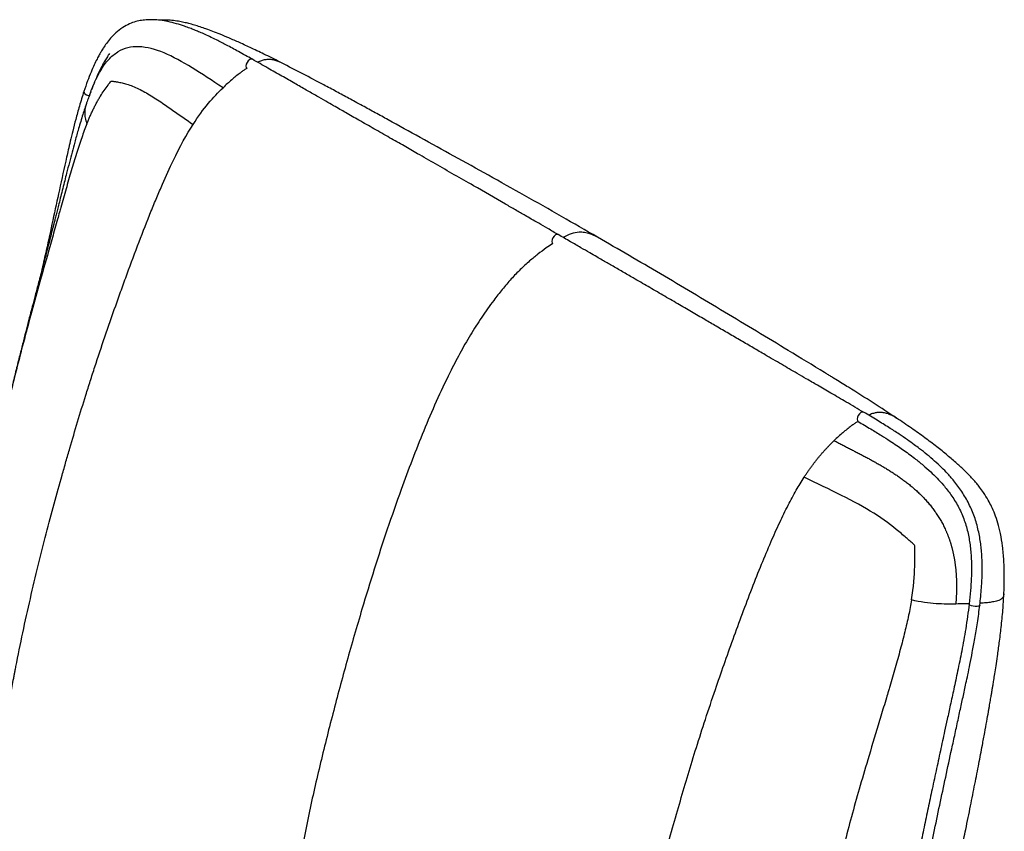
# Paper-space layout '_Isometric' of a CAD drawing. Header units: millimetres. Extents: x -373 to 687, y -154 to 896.
# Tile 15 of 15: x 157 to 617, y 517 to 896. Entities that reach past the tile are written whole.
import ezdxf

# ---------------------------------------------------------------- set-up
doc = ezdxf.new("R2010")
doc.units = ezdxf.units.MM

psp = doc.layouts.new('_Isometric')

# ---------------------------------------------------------------- linework, layer by layer
at = {"color": 7, "linetype": 'Continuous', "lineweight": 25}
for p, q in [((190.1, 861.13), (189.75, 860.2)), ((189.78, 860.19), (190.43, 861.97)), ((188.45, 856.43), (188.33, 856.05)), ((617.08, 627.36), (617.03, 626.93))]:
    psp.add_line(p, q, dxfattribs=at)
at = {"color": 7, "linetype": 'Continuous', "lineweight": 25, "flags": 128}
for points in [[(265.95, 877.13), (265.38, 877.24), (264.7, 877.01), (264.03, 876.46), (263.46, 875.68), (263.08, 874.79), (262.95, 873.93), (263.09, 873.23), (263.34, 872.89)], [(187.23, 862.07), (187.22, 862.03), (187.29, 861.54), (187.72, 861.02), (188.44, 860.53), (189.33, 860.16), (189.78, 860.05)], [(408.89, 795.22), (408.89, 795.22), (408.32, 795.34), (407.64, 795.1), (406.96, 794.55), (406.39, 793.78), (406.01, 792.9), (405.87, 792.04), (406.01, 791.34), (406.24, 791)], [(551.6, 712.23), (551.59, 712.23), (551.02, 712.34), (550.34, 712.11), (549.66, 711.56), (549.08, 710.79), (548.69, 709.91), (548.55, 709.06), (548.68, 708.36), (548.92, 708.03)], [(605.9, 622.11), (605.82, 621.95), (605.41, 621.7), (604.69, 621.57), (603.78, 621.55), (602.81, 621.67), (601.93, 621.9), (601.28, 622.2), (600.96, 622.54), (600.93, 622.69)]]:
    psp.add_lwpolyline(points, dxfattribs=at)
at = {"color": 7, "linetype": 'Continuous', "lineweight": 25}
for points, knots in [([(265.95, 877.13), (263.78, 878.35), (259.76, 880.61), (254.17, 883.64), (249.66, 885.95), (246.12, 887.67), (243.35, 888.94), (240.98, 889.98), (238.84, 890.86), (236.63, 891.72), (233.84, 892.72), (230.41, 893.81), (226.63, 894.75), (223.07, 895.35), (219.89, 895.62), (216.98, 895.61), (214.2, 895.33), (211.37, 894.73), (208.39, 893.69), (205.2, 891.98), (202.25, 889.68), (199.76, 887.08), (197.86, 884.68), (196.4, 882.56), (195.31, 880.79), (194.33, 879.08), (193.25, 877.05), (191.94, 874.35), (190.45, 870.94), (188.83, 866.79), (187.79, 863.72), (187.23, 862.07)], [0, 0, 0, 0, 0.072717, 0.135077, 0.186973, 0.222419, 0.252185, 0.278094, 0.300104, 0.322172, 0.349898, 0.38999, 0.432388, 0.470173, 0.503054, 0.533286, 0.562455, 0.591998, 0.624965, 0.662121, 0.704885, 0.739593, 0.769911, 0.794572, 0.813816, 0.829139, 0.850829, 0.878781, 0.912953, 0.953361, 1, 1, 1, 1]), ([(279.63, 875.41), (277.16, 876.65), (272.51, 878.99), (265.93, 882.16), (260.2, 884.82), (255.29, 886.98), (251.15, 888.71), (247.54, 890.13), (244.41, 891.28), (241.54, 892.27), (238.91, 893.09), (236.39, 893.8), (234.01, 894.37), (231.26, 894.92), (228.31, 895.31), (225.38, 895.49), (223.49, 895.39), (222.66, 895.34)], [0, 0, 0, 0, 0.133199, 0.249858, 0.350859, 0.437103, 0.509409, 0.569125, 0.625648, 0.674906, 0.723404, 0.768918, 0.81125, 0.855269, 0.905074, 0.958795, 1, 1, 1, 1]), ([(190.43, 861.97), (190.52, 862.22), (191.24, 864.22), (192.77, 867.6), (194.85, 871.6), (196.88, 874.7), (198.8, 877.07), (200.82, 879.07), (202.3, 880.07), (203.03, 880.56)], [0, 0, 0, 0, 0.029933, 0.24741, 0.450804, 0.59534, 0.734163, 0.868555, 1, 1, 1, 1]), ([(199.13, 879.78), (198.81, 879.3), (198.07, 878.17), (196.99, 876.35), (195.78, 874.17), (194.48, 871.59), (192.97, 868.33), (191.69, 865.33), (190.96, 863.38), (190.74, 862.8)], [0, 0, 0, 0, 0.090808, 0.212539, 0.339855, 0.495413, 0.682778, 0.904933, 1, 1, 1, 1]), ([(252.24, 863.86), (247.18, 867.11), (242.38, 870.31), (233.23, 875.93), (228.89, 878.36), (220.6, 881.81), (216.65, 882.83), (209.35, 883.11), (206, 882.37), (203.03, 880.56)], [0, 0, 0, 0, 0.25, 0.25, 0.5, 0.5, 0.75, 0.75, 1, 1, 1, 1]), ([(408.89, 795.22), (407.25, 796.17), (404.2, 797.93), (399.99, 800.36), (396.5, 802.38), (393.66, 804.01), (391.22, 805.42), (388.93, 806.75), (386.6, 808.09), (380.04, 811.88), (371.28, 816.92), (360.37, 823.18), (351.67, 828.17), (343.86, 832.64), (336.72, 836.72), (329.92, 840.6), (322.89, 844.61), (316.01, 848.53), (310.72, 851.55), (306.76, 853.82), (303.69, 855.57), (300.07, 857.65), (295.82, 860.08), (290.98, 862.86), (285.56, 865.97), (279.57, 869.4), (272.96, 873.17), (268.35, 875.77), (265.95, 877.13)], [0, 0, 0, 0, 0.034548, 0.064021, 0.08842, 0.107743, 0.123646, 0.139692, 0.156, 0.172569, 0.277478, 0.339923, 0.401497, 0.460026, 0.503944, 0.55133, 0.602665, 0.651488, 0.695549, 0.713611, 0.734605, 0.759955, 0.78967, 0.823753, 0.861483, 0.903432, 0.949603, 1, 1, 1, 1]), ([(279.57, 875.43), (279.06, 875.67), (278, 876.19), (276.52, 876.65), (275, 876.95), (273.55, 877.06), (271.87, 876.91), (270.16, 876.52), (268.99, 876.01), (268.38, 875.75)], [0, 0, 0, 0, 0.15909, 0.338062, 0.432568, 0.585221, 0.725142, 0.857533, 1, 1, 1, 1]), ([(427.28, 794.01), (421.68, 797.24), (410.32, 803.79), (393.34, 813.42), (376.52, 822.82), (360.27, 831.81), (344.66, 840.44), (332.44, 847.19), (323.43, 852.13), (318.28, 854.95), (314.17, 857.18), (311.09, 858.85), (308.2, 860.42), (305.27, 861.99), (302.3, 863.59), (297.1, 866.36), (289.58, 870.33), (282.92, 873.73), (279.56, 875.45)], [0, 0, 0, 0, 0.117129, 0.237273, 0.352725, 0.463631, 0.570138, 0.671834, 0.71294, 0.753032, 0.776404, 0.795528, 0.814693, 0.834049, 0.853583, 0.873284, 0.936126, 1, 1, 1, 1]), ([(263.32, 872.87), (263.15, 872.77), (262.56, 872.38), (261.54, 871.66), (259.36, 870.07), (256.22, 867.56), (253.6, 865.12), (252.24, 863.86)], [0, 0, 0, 0, 0.043079, 0.156561, 0.273142, 0.625296, 1, 1, 1, 1]), ([(188.65, 847.05), (188.77, 847.34), (189, 847.92), (189.35, 848.78), (189.72, 849.63), (190.08, 850.47), (190.46, 851.31), (190.84, 852.13), (191.22, 852.95), (191.61, 853.76), (192.01, 854.57), (192.42, 855.36), (192.83, 856.14), (193.24, 856.92), (193.67, 857.69), (194.1, 858.44), (194.53, 859.19), (195.38, 860.59), (196.66, 862.6), (198.04, 864.51), (199.08, 865.84), (199.56, 866.44), (199.88, 866.83), (199.96, 866.91)], [0, 0, 0, 0, 0.039383, 0.0786734, 0.1178695, 0.15697, 0.1959738, 0.2348801, 0.273688, 0.3123965, 0.3510045, 0.3895103, 0.427912, 0.4662102, 0.5044045, 0.5424913, 0.5804664, 0.6183283, 0.7581797, 0.8967097, 0.9329239, 0.9845333, 1, 1, 1, 1]), ([(199.96, 866.91), (200.08, 866.91), (200.41, 866.88), (200.96, 866.83), (201.61, 866.76), (202.25, 866.67), (203.37, 866.48), (205.03, 866.14), (207.41, 865.5), (210, 864.6), (212.82, 863.38), (215.69, 861.87), (218.63, 860.12), (221.63, 858.21), (224.52, 856.27), (227.32, 854.35), (230, 852.48), (232.72, 850.57), (235.47, 848.64), (237.33, 847.34), (238.27, 846.7)], [0, 0, 0, 0, 0.011472, 0.031633, 0.051911, 0.070756, 0.089615, 0.151614, 0.213698, 0.286997, 0.360918, 0.435669, 0.511239, 0.587586, 0.664669, 0.73109, 0.797859, 0.864941, 0.932328, 1, 1, 1, 1]), ([(187.23, 862.07), (186.51, 859.81), (185.16, 855.53), (183.47, 849.34), (182.06, 843.85), (180.91, 839.09), (179.97, 835.04), (178.25, 827.48), (174.85, 811.78), (171.06, 794.28), (168.32, 781.94), (167.67, 779.02)], [0, 0, 0, 0, 0.08543, 0.16137, 0.228018, 0.285539, 0.333983, 0.373848, 0.557523, 0.895071, 1, 1, 1, 1]), ([(190.42, 861.98), (190.27, 861.58), (189.85, 860.45), (189.14, 858.46), (188.57, 856.89), (188.3, 856.08), (188.29, 856.06)], [0, 0, 0, 0, 0.193701, 0.557004, 0.986479, 1, 1, 1, 1]), ([(238.27, 846.7), (240.67, 850.46), (243.04, 853.66), (247.69, 859.27), (249.98, 861.68), (252.24, 863.85)], [0, 0, 0, 0, 0.5, 0.5, 1, 1, 1, 1]), ([(188.37, 856.25), (187.73, 854.35), (186.37, 850.3), (184.6, 844.29), (183.02, 838.66), (181.69, 833.68), (180.43, 828.86), (179.29, 824.42), (178.27, 820.37), (177.37, 816.78), (176.46, 813.18), (175.63, 809.84), (174.91, 807.02), (174.3, 804.61), (173.75, 802.45), (173.26, 800.54), (172.83, 798.87), (172.47, 797.46), (171.96, 795.5), (171.11, 792.18), (169.69, 786.73), (167.94, 780.04), (166.14, 773.15), (164.55, 767.11), (163.21, 762.01), (161.97, 757.24), (160.71, 752.37), (159.3, 746.91), (157.8, 740.99), (156.17, 734.49), (154.4, 727.32), (152.99, 721.5), (152.18, 718.07), (151.99, 717.28)], [0, 0, 0, 0, 0.04181, 0.089616, 0.129858, 0.163171, 0.197289, 0.233245, 0.257932, 0.283332, 0.309393, 0.33428, 0.353256, 0.370563, 0.386055, 0.399744, 0.411639, 0.421752, 0.430092, 0.453634, 0.492491, 0.546736, 0.596472, 0.639262, 0.675261, 0.70461, 0.741325, 0.78092, 0.823708, 0.871079, 0.923983, 0.982285, 1, 1, 1, 1]), ([(188.33, 856.05), (188.21, 855.67), (187.82, 854.49), (187.57, 852.36), (187.69, 849.67), (188.32, 847.95), (188.65, 847.05)], [0, 0, 0, 0, 0.123471, 0.38415, 0.674749, 1, 1, 1, 1]), ([(148.01, 521.78), (147.61, 523.67), (147.34, 525.69), (147.07, 530.15), (147.06, 532.59), (147.28, 538.09), (147.51, 541.14), (148.03, 546.29), (148.23, 548.1), (148.69, 551.93), (148.94, 553.93), (150.35, 564.36), (151.88, 574), (153.96, 585.44), (154.32, 587.37), (154.7, 589.38), (154.84, 590.15), (154.87, 590.27), (154.88, 590.32), (154.88, 590.33), (154.88, 590.37), (154.9, 590.43), (154.97, 590.81), (155.16, 591.83), (156.36, 598.01), (157.57, 603.97), (160.96, 619.91), (163.42, 630.57), (168.39, 650.83), (170.9, 660.43), (174.62, 674.08), (175.85, 678.51), (177.67, 684.98), (178.27, 687.11), (179.47, 691.31), (180.06, 693.39), (183.05, 703.72), (185.47, 711.78), (188.81, 722.44), (189.5, 724.6), (190.91, 729), (193.09, 735.71), (195.43, 742.72), (198.67, 752.25), (200.36, 757.11), (202.97, 764.5), (203.85, 766.98), (205.64, 771.95), (206.55, 774.45), (211.13, 786.95), (214.93, 796.93), (219.5, 808.24), (220.4, 810.45), (222.19, 814.72), (223.07, 816.78), (225.66, 822.71), (227.33, 826.35), (232.2, 836.42), (235.26, 842), (238.27, 846.7)], [0, 0, 0, 0, 0.0625, 0.0625, 0.125, 0.125, 0.1875, 0.1875, 0.21875, 0.21875, 0.25, 0.25, 0.375, 0.375, 0.390625, 0.398437, 0.399414, 0.399902, 0.399902, 0.400024, 0.400024, 0.400146, 0.400391, 0.402344, 0.40625, 0.4375, 0.4375, 0.5, 0.5, 0.5625, 0.5625, 0.59375, 0.59375, 0.609375, 0.609375, 0.625, 0.625, 0.6875, 0.6875, 0.703125, 0.703125, 0.71875, 0.75, 0.75, 0.78125, 0.78125, 0.796875, 0.796875, 0.8125, 0.8125, 0.875, 0.875, 0.890625, 0.890625, 0.90625, 0.90625, 0.9375, 0.9375, 1, 1, 1, 1]), ([(188.65, 847.05), (187.82, 844.88), (186.09, 840.31), (183.71, 832.93), (181.28, 824.93), (178.86, 816.5), (177.04, 810.02), (175.72, 805.31), (174.82, 802.07), (173.71, 798.12), (172.5, 793.84), (170.17, 785.55), (166.94, 774.07), (162.95, 759.69), (159.4, 746.51), (156.07, 733.64), (153.31, 722.57), (151.68, 715.75), (151.08, 713.23)], [0, 0, 0, 0, 0.051375, 0.108016, 0.168671, 0.232043, 0.296812, 0.312833, 0.336913, 0.368787, 0.400485, 0.431967, 0.55275, 0.655176, 0.751679, 0.846792, 0.943322, 1, 1, 1, 1]), ([(427.25, 793.96), (426.07, 794.59), (424.19, 795.59), (421.24, 796.26), (418.4, 796.41), (415.01, 795.78), (412.44, 794.54), (411.16, 793.92)], [0, 0, 0, 0, 0.26498, 0.423703, 0.582214, 0.79166, 1, 1, 1, 1]), ([(551.6, 712.23), (548.89, 713.83), (543.78, 716.84), (536.6, 721.03), (530.38, 724.65), (525.12, 727.7), (519.49, 730.97), (513.09, 734.69), (506.26, 738.67), (499.97, 742.35), (494.29, 745.67), (488.53, 749.03), (482.87, 752.33), (477.1, 755.7), (471.1, 759.19), (464.59, 762.99), (457.81, 766.93), (450.87, 770.96), (444.56, 774.62), (438.91, 777.89), (434.07, 780.69), (430.09, 782.99), (426.65, 784.97), (423.34, 786.88), (419.23, 789.25), (414.33, 792.08), (410.79, 794.12), (408.89, 795.22)], [0, 0, 0, 0, 0.057108, 0.107461, 0.151063, 0.18792, 0.218038, 0.269254, 0.322448, 0.361684, 0.401568, 0.44201, 0.48276, 0.520547, 0.563356, 0.608872, 0.657432, 0.705992, 0.754553, 0.790165, 0.824723, 0.856179, 0.87377, 0.896948, 0.925713, 0.960064, 1, 1, 1, 1]), ([(567.02, 709.48), (563.39, 711.87), (556, 716.73), (546.45, 722.7), (540.35, 726.48), (537.87, 728.01), (537.09, 728.49), (536.31, 728.96), (535.53, 729.44), (534.55, 730.04), (528.2, 733.93), (512.21, 743.63), (486.65, 759.03), (457.03, 776.77), (437.08, 788.33), (427.28, 794.02)], [0, 0, 0, 0, 0.082034, 0.166825, 0.209405, 0.215013, 0.220628, 0.226249, 0.231877, 0.237511, 0.247456, 0.369554, 0.581905, 0.794461, 1, 1, 1, 1]), ([(406.23, 790.98), (405.25, 790.33), (402.95, 788.81), (399.37, 786.12), (395.31, 782.8), (391.14, 778.97), (386.85, 774.54), (382.71, 769.7), (378.07, 763.74), (373.05, 756.65), (367.75, 748.32), (362.8, 739.66), (357.44, 729.28), (351.8, 717.26), (345.96, 703.64), (340.54, 689.95), (334.85, 674.59), (328.92, 657.56), (322.86, 638.89), (316.52, 618.29), (310.01, 595.8), (303.49, 571.42), (297.37, 547.07), (292.73, 526.72), (289.48, 510.4), (287.35, 498.03), (285.62, 485.78), (284.28, 473.5), (283.56, 463.32), (283.41, 455.26), (283.7, 449.35), (284.59, 443.73), (286.16, 439.25), (287.7, 435.97), (288.73, 433.83), (289.16, 432.66), (289.32, 432.23)], [0, 0, 0, 0, 0.009963, 0.023165, 0.036366, 0.05163, 0.066891, 0.082633, 0.098381, 0.121597, 0.144815, 0.168652, 0.192495, 0.228056, 0.263666, 0.299311, 0.334918, 0.383425, 0.431948, 0.480466, 0.544111, 0.607759, 0.671637, 0.735502, 0.768555, 0.801605, 0.834857, 0.868106, 0.902672, 0.920118, 0.93755, 0.95564, 0.974078, 0.986929, 0.995139, 1, 1, 1, 1]), ([(605.9, 622.11), (606.18, 624.82), (606.71, 629.85), (607.02, 636.94), (606.98, 642.54), (606.72, 646.79), (606.4, 650.08), (605.96, 653.17), (605.18, 657.36), (603.76, 662.68), (601.23, 668.85), (597.98, 674.57), (594.47, 679.4), (591.09, 683.32), (587.93, 686.57), (584.7, 689.56), (581.29, 692.47), (578.12, 694.98), (575.05, 697.28), (571.84, 699.56), (567.88, 702.23), (563.15, 705.27), (557.64, 708.65), (553.7, 710.99), (551.6, 712.23)], [0, 0, 0, 0, 0.068883, 0.127579, 0.17628, 0.206286, 0.23134, 0.256145, 0.281544, 0.333816, 0.387601, 0.442153, 0.496138, 0.539327, 0.577083, 0.616781, 0.658489, 0.700377, 0.729416, 0.766405, 0.812006, 0.866185, 0.928879, 1, 1, 1, 1]), ([(566.97, 709.39), (566.46, 709.76), (565.41, 710.53), (563.64, 711.29), (562.08, 711.81), (560.57, 712.1), (559.12, 712.21), (557.45, 712.05), (555.72, 711.65), (554.53, 711.13), (553.9, 710.86)], [0, 0, 0, 0, 0.147677, 0.30493, 0.451852, 0.529433, 0.65475, 0.769614, 0.878295, 1, 1, 1, 1]), ([(617.11, 626.93), (617.21, 629.76), (617.41, 635.06), (617.19, 642.7), (616.59, 649.42), (615.65, 655.28), (614.43, 660.31), (613.02, 664.56), (611.48, 668.11), (609.7, 671.49), (607.78, 674.53), (605.92, 677.08), (604.46, 678.89), (603.12, 680.46), (601.26, 682.5), (598.6, 685.18), (594.96, 688.55), (590.58, 692.31), (585.58, 696.31), (579.98, 700.52), (573.75, 704.95), (569.32, 707.94), (567, 709.5)], [0, 0, 0, 0, 0.0785724, 0.1473006, 0.2067417, 0.2578127, 0.3016589, 0.3394999, 0.3725371, 0.4016611, 0.4408976, 0.471116, 0.4918991, 0.5110417, 0.5342446, 0.5750236, 0.6256269, 0.6858305, 0.7531808, 0.8278241, 0.9100263, 1, 1, 1, 1]), ([(548.91, 708.01), (548.74, 707.9), (548.15, 707.52), (547.12, 706.8), (544.94, 705.2), (541.79, 702.71), (539.16, 700.27), (537.8, 699.01)], [0, 0, 0, 0, 0.043411, 0.156854, 0.273394, 0.625426, 1, 1, 1, 1]), ([(549.05, 707.93), (551, 706.77), (554.62, 704.63), (559.59, 701.59), (563.68, 699), (566.99, 696.81), (569.85, 694.84), (572.59, 692.88), (575.79, 690.47), (579.26, 687.67), (582.77, 684.58), (585.94, 681.48), (589.16, 677.98), (592.52, 673.7), (595.8, 668.46), (598.48, 662.63), (600.02, 657.46), (600.86, 653.34), (601.33, 650.3), (601.68, 647.1), (601.92, 643.49), (602.02, 639.24), (601.92, 634.31), (601.58, 628.69), (601.16, 624.77), (600.93, 622.69)], [0, 0, 0, 0, 0.069619, 0.12891, 0.177904, 0.216636, 0.248882, 0.282383, 0.317382, 0.367441, 0.413218, 0.452744, 0.493364, 0.545857, 0.60061, 0.65533, 0.708918, 0.735194, 0.760944, 0.786461, 0.816612, 0.852905, 0.895471, 0.944447, 1, 1, 1, 1]), ([(523.75, 681.89), (523.89, 682.11), (524.17, 682.54), (524.6, 683.19), (525.03, 683.83), (525.46, 684.47), (525.9, 685.1), (526.34, 685.73), (526.79, 686.36), (527.25, 686.98), (527.7, 687.6), (528.16, 688.21), (528.63, 688.82), (529.1, 689.42), (529.57, 690.03), (530.05, 690.62), (530.54, 691.21), (531.03, 691.8), (531.52, 692.38), (532.02, 692.96), (532.52, 693.53), (533.03, 694.1), (533.54, 694.67), (534.06, 695.22), (534.58, 695.78), (535.1, 696.33), (535.64, 696.87), (536.17, 697.41), (536.71, 697.95), (537.25, 698.48), (537.62, 698.83), (537.8, 699.01)], [0, 0, 0, 0, 0.033957, 0.067909, 0.101862, 0.135818, 0.169783, 0.203759, 0.23775, 0.271762, 0.305797, 0.339861, 0.373959, 0.408095, 0.442277, 0.47651, 0.510799, 0.545151, 0.579571, 0.614065, 0.648638, 0.683296, 0.718046, 0.752892, 0.787844, 0.822905, 0.85808, 0.893372, 0.928787, 0.964329, 1, 1, 1, 1]), ([(537.8, 699.01), (538.4, 698.7), (539.59, 698.08), (541.39, 697.15), (543.19, 696.23), (544.99, 695.3), (546.79, 694.37), (548.59, 693.44), (550.38, 692.5), (552.17, 691.55), (553.96, 690.6), (555.73, 689.62), (557.51, 688.64), (559.27, 687.63), (561.02, 686.61), (562.75, 685.56), (564.48, 684.48), (566.18, 683.38), (567.87, 682.24), (569.27, 681.25), (570.39, 680.42), (571.25, 679.77), (572.1, 679.12), (572.95, 678.45), (573.78, 677.76), (574.61, 677.07), (575.42, 676.36), (576.23, 675.64), (577.02, 674.91), (577.81, 674.16), (578.58, 673.4), (579.34, 672.62), (580.09, 671.84), (580.82, 671.03), (581.55, 670.22), (582.26, 669.38), (582.95, 668.54), (583.63, 667.68), (584.29, 666.8), (584.94, 665.91), (585.56, 665), (586.18, 664.08), (586.77, 663.15), (587.35, 662.2), (587.9, 661.23), (588.44, 660.25), (588.95, 659.25), (589.45, 658.24), (589.76, 657.56), (589.92, 657.22)], [0, 0, 0, 0, 0.031614, 0.063176, 0.094683, 0.126131, 0.157514, 0.188828, 0.220071, 0.251236, 0.282321, 0.313319, 0.344225, 0.375031, 0.405732, 0.43632, 0.466795, 0.49715, 0.527366, 0.557432, 0.573258, 0.589042, 0.604785, 0.620486, 0.636143, 0.651758, 0.667327, 0.682851, 0.698329, 0.71376, 0.729143, 0.744479, 0.759766, 0.775007, 0.790201, 0.805351, 0.820457, 0.835523, 0.850552, 0.865549, 0.880517, 0.895463, 0.910392, 0.925312, 0.940229, 0.955148, 0.970076, 0.985023, 1, 1, 1, 1]), ([(443.26, 441.36), (443.44, 442.22), (443.9, 444.4), (444.65, 447.88), (446.11, 454.57), (448.24, 463.95), (451.36, 476.95), (454.81, 490.55), (458.56, 504.59), (462.27, 517.91), (465.9, 530.65), (469.57, 543.15), (473.47, 555.83), (477.72, 569.07), (482.04, 582), (486.36, 594.49), (490.57, 606.3), (494.93, 618.18), (499.37, 629.85), (503.77, 640.98), (508.05, 651.24), (512.15, 660.45), (516.09, 668.54), (519.86, 675.62), (522.5, 679.88), (523.75, 681.89)], [0, 0, 0, 0, 0.010905, 0.027386, 0.043843, 0.09511, 0.145059, 0.206616, 0.264832, 0.319906, 0.37217, 0.423126, 0.474851, 0.529328, 0.586968, 0.634818, 0.683747, 0.733161, 0.78181, 0.828289, 0.871202, 0.90949, 0.943354, 0.973328, 1, 1, 1, 1]), ([(575.43, 650.16), (575.31, 650.27), (575.14, 650.42), (574.72, 650.79), (574.48, 651.01), (573.7, 651.7), (573.11, 652.23), (571.17, 653.92), (569.68, 655.19), (564.77, 659.22), (560.91, 662.19), (551.9, 667.91), (546.72, 670.67), (535.64, 676.21), (529.73, 678.99), (523.75, 681.89)], [0, 0, 0, 0, 0.03125, 0.03125, 0.0625, 0.0625, 0.125, 0.125, 0.25, 0.25, 0.5, 0.5, 0.75, 0.75, 1, 1, 1, 1]), ([(589.92, 657.22), (590, 657.04), (590.16, 656.68), (590.39, 656.15), (590.61, 655.61), (590.83, 655.07), (591.04, 654.52), (591.25, 653.97), (591.45, 653.42), (591.64, 652.86), (591.83, 652.3), (592.02, 651.74), (592.19, 651.18), (592.37, 650.61), (592.53, 650.04), (592.69, 649.46), (592.85, 648.89), (593, 648.31), (593.14, 647.72), (593.28, 647.14), (593.41, 646.55), (593.54, 645.96), (593.66, 645.37), (593.77, 644.78), (593.88, 644.19), (593.99, 643.59), (594.09, 642.99), (594.18, 642.39), (594.27, 641.79), (594.35, 641.18), (594.43, 640.58), (594.5, 639.97), (594.57, 639.36), (594.63, 638.75), (594.69, 638.14), (594.74, 637.53), (594.79, 636.92), (594.83, 636.3), (594.86, 635.69), (594.9, 635.07), (594.93, 634.46), (594.95, 633.84), (594.97, 633.22), (594.98, 632.61), (594.99, 631.99), (595, 631.37), (595, 630.75), (594.99, 630.13), (594.99, 629.51), (594.98, 628.89), (594.96, 628.27), (594.94, 627.64), (594.92, 627.02), (594.89, 626.4), (594.86, 625.78), (594.82, 625.16), (594.78, 624.54), (594.74, 623.92), (594.69, 623.29), (594.66, 622.88), (594.64, 622.67)], [0, 0, 0, 0, 0.016114, 0.032253, 0.04842, 0.064616, 0.080842, 0.097102, 0.113396, 0.129726, 0.146093, 0.1625, 0.178947, 0.195436, 0.211967, 0.228542, 0.245162, 0.261826, 0.278537, 0.295294, 0.312097, 0.328948, 0.345846, 0.362792, 0.379785, 0.396826, 0.413914, 0.431048, 0.44823, 0.465457, 0.48273, 0.500049, 0.517411, 0.534818, 0.552267, 0.569758, 0.58729, 0.604863, 0.622476, 0.640129, 0.657819, 0.675547, 0.693312, 0.711113, 0.728948, 0.746817, 0.764719, 0.782653, 0.800618, 0.818613, 0.836637, 0.854689, 0.872768, 0.890873, 0.909003, 0.927158, 0.945336, 0.963536, 0.981758, 1, 1, 1, 1]), ([(573.98, 624.6), (574.97, 630.7), (575.35, 635.88), (575.55, 642.46), (575.56, 644.45), (575.52, 647.04), (575.5, 647.84), (575.47, 648.89), (575.46, 649.21), (575.44, 649.76), (575.44, 650), (575.43, 650.16)], [0, 0, 0, 0, 0.5, 0.5, 0.75, 0.75, 0.875, 0.875, 0.9375, 0.9375, 1, 1, 1, 1]), ([(591.63, 481.81), (592.22, 484.47), (593.51, 490.3), (595.47, 499.27), (597.44, 508.49), (599.47, 518.18), (601.49, 528.14), (603.52, 538.37), (605.38, 547.84), (606.91, 555.86), (608.13, 562.44), (609.08, 567.64), (609.75, 571.42), (610.2, 573.98), (610.46, 575.49), (610.71, 576.9), (610.93, 578.23), (611.18, 579.65), (611.47, 581.36), (611.77, 583.19), (612.09, 585.11), (612.45, 587.33), (612.92, 590.29), (613.5, 594.01), (614.22, 598.82), (615.05, 604.81), (615.92, 612.01), (616.69, 619.52), (616.97, 624.72), (617.11, 627.14)], [0, 0, 0, 0, 0.053738, 0.118006, 0.18166, 0.240586, 0.315152, 0.384505, 0.449552, 0.509164, 0.549352, 0.585411, 0.617096, 0.628363, 0.63896, 0.64888, 0.658117, 0.666942, 0.679136, 0.694257, 0.705138, 0.720657, 0.741604, 0.767964, 0.799662, 0.843639, 0.894277, 0.950723, 1, 1, 1, 1]), ([(617.03, 626.93), (617.01, 626.71), (616.97, 626.06), (616.45, 625.38), (615.75, 624.86), (615.33, 624.62), (614.33, 624.18), (612.62, 623.73), (610.08, 623.36), (607.92, 623.16), (606.54, 623.06), (606.03, 623.03), (605.98, 623.02)], [0, 0, 0, 0, 0.107073, 0.316032, 0.348114, 0.404061, 0.46436, 0.639432, 0.779494, 0.92164, 0.99311, 1, 1, 1, 1]), ([(573.98, 624.6), (573.54, 622.21), (572.63, 617.17), (570.81, 609.46), (568.7, 601.29), (566.33, 592.81), (564.46, 586.37), (563.07, 581.69), (562.12, 578.48), (560.95, 574.57), (559.67, 570.33), (557.19, 562.13), (553.75, 550.77), (549.54, 536.52), (545.89, 523.39), (542.52, 510.55), (539.76, 499.53), (538.11, 492.77), (537.51, 490.3)], [0, 0, 0, 0, 0.051425, 0.10812, 0.168834, 0.232267, 0.297099, 0.313135, 0.337238, 0.369143, 0.400872, 0.432384, 0.553284, 0.655809, 0.752406, 0.847611, 0.944234, 1, 1, 1, 1]), ([(600.93, 622.69), (600.41, 618.82), (599.42, 611.4), (597.49, 600.99), (595.58, 591.61), (593.78, 583.2), (592.15, 575.74), (590.73, 569.2), (589.19, 562.1), (587.44, 554.04), (585.42, 544.63), (583.43, 535.34), (581.49, 526.18), (579.62, 517.22), (577.72, 508.14), (575.81, 499.01), (574.43, 492.5), (573.69, 489.05), (573.6, 488.63)], [0, 0, 0, 0, 0.083853, 0.160765, 0.23077, 0.293819, 0.349897, 0.398997, 0.441113, 0.509915, 0.580387, 0.652722, 0.71885, 0.785936, 0.853799, 0.922441, 0.990678, 1, 1, 1, 1]), ([(594.64, 622.67), (591.94, 622.63), (588.87, 622.59), (581.99, 623.06), (578.18, 623.56), (573.98, 624.6)], [0, 0, 0, 0, 0.5, 0.5, 1, 1, 1, 1]), ([(578.38, 487.06), (578.71, 488.59), (579.86, 493.98), (581.86, 503.5), (584.44, 515.87), (587.14, 528.75), (589.94, 541.88), (592.34, 553.03), (594.32, 562.19), (595.85, 569.22), (597.32, 575.94), (598.5, 581.36), (599.47, 585.89), (600.33, 589.92), (601.33, 594.74), (602.44, 600.36), (603.64, 606.81), (604.87, 614.12), (605.54, 619.35), (605.9, 622.11)], [0, 0, 0, 0, 0.03419, 0.120326, 0.211965, 0.309639, 0.40732, 0.505007, 0.558733, 0.612087, 0.662325, 0.709054, 0.733355, 0.76335, 0.799072, 0.840541, 0.887772, 0.940876, 1, 1, 1, 1]), ([(600.94, 622.81), (600.4, 622.79), (598.36, 622.73), (596.21, 622.7), (594.64, 622.67)], [0, 0, 0, 0, 0.267778, 1, 1, 1, 1])]:
    psp.add_open_spline(points, degree=3, knots=knots, dxfattribs=at)

doc.saveas('drawing.dxf')
